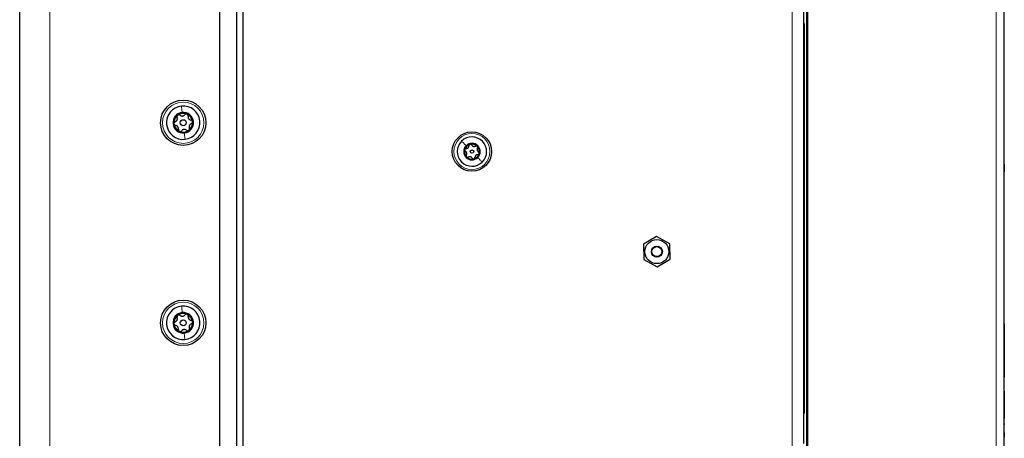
# Paper-space layout 'Blatt3' of a CAD drawing. Header units: millimetres. Extents: x 5 to 418, y 2 to 292.
# Tile 54 of 83: x 196 to 245, y 162 to 183. Entities that reach past the tile are written whole.
import ezdxf

# ---------------------------------------------------------------- set-up
doc = ezdxf.new("R2010")
doc.units = ezdxf.units.MM

psp = doc.layouts.new('Blatt3')

# ---------------------------------------------------------------- linework, layer by layer
at = {"color": 7, "linetype": 'Continuous', "lineweight": 25}
for p, q in [((196.0056, 96.2268), (196.0056, 242.0601)), ((206.0056, 133.9101), (206.0056, 231.4101)), ((206.8389, 231.4101), (206.8389, 133.9101)), ((206.0056, 135.0827), (206.0056, 230.3876)), ((235.3222, 122.8883), (235.3222, 208.7153)), ((245.1556, 208.5511), (245.1556, 137.988)), ((207.1722, 138.7185), (207.1722, 186.2185)), ((235.1556, 182.4685), (235.1556, 184.1351)), ((235.1556, 163.3018), (235.1556, 182.4685)), ((245.1722, 175.5845), (245.1556, 175.5845)), ((245.1722, 175.5845), (245.1722, 175.4012)), ((245.1722, 175.4012), (245.1556, 175.4012)), ((245.1722, 175.3845), (245.1556, 175.3845)), ((245.1722, 175.2012), (245.1556, 175.2012)), ((245.1722, 175.2004), (245.1556, 175.2004)), ((245.1722, 175.1981), (245.1556, 175.1981)), ((245.1722, 175.3845), (245.1722, 175.4012)), ((245.1722, 175.3845), (245.1722, 175.2012)), ((227.8109, 171.9786), (227.1583, 171.5887)), ((228.4748, 171.6083), (227.8109, 171.9786)), ((228.4861, 170.8482), (228.4748, 171.6083)), ((227.1583, 171.5887), (227.1696, 170.8286)), ((227.1696, 170.8286), (227.8335, 170.4584)), ((227.8335, 170.4584), (228.4861, 170.8482)), ((245.1722, 167.6185), (245.1556, 167.6185)), ((245.1722, 167.6185), (245.1722, 167.4518)), ((245.1722, 167.4518), (245.1722, 165.1185)), ((245.1722, 164.9518), (245.1556, 164.9518)), ((245.1722, 165.1185), (245.1722, 164.9518)), ((245.1722, 164.2518), (245.1556, 164.2518)), ((245.1722, 164.2518), (245.1722, 164.1726)), ((245.1722, 164.1726), (245.1722, 162.8736)), ((235.1556, 161.6351), (235.1556, 163.3018)), ((245.1722, 162.6361), (245.1722, 162.8736)), ((245.1722, 162.6361), (245.1556, 162.6361)), ((245.1722, 162.5778), (245.1556, 162.5778)), ((245.1722, 162.6361), (245.1722, 162.5778)), ((245.1722, 162.2111), (245.1722, 162.5778)), ((245.1722, 162.2111), (245.1556, 162.2111)), ((245.1722, 162.2064), (245.1556, 162.2064)), ((245.1722, 161.9518), (245.1556, 161.9518)), ((245.1722, 162.1772), (245.1722, 162.1185)), ((245.1722, 162.1185), (245.1722, 161.9518))]:
    psp.add_line(p, q, dxfattribs=at)
at = {"color": 7, "linetype": 'Continuous', "lineweight": 18}
for p, q in [((197.5056, 242.0601), (197.5056, 96.2268)), ((235.2906, 123.0442), (235.2906, 208.5478)), ((235.3573, 208.7153), (235.3573, 122.8883)), ((244.7607, 137.988), (244.7607, 208.5511)), ((234.5722, 138.7185), (234.5722, 186.2185)), ((235.1556, 182.6035), (235.1871, 182.6035)), ((235.1871, 182.6035), (235.1871, 163.1668)), ((245.1722, 167.4518), (245.1556, 167.4518)), ((245.1722, 165.1185), (245.1556, 165.1185)), ((245.1722, 164.1726), (245.1556, 164.1726)), ((235.1556, 163.1668), (235.1871, 163.1668)), ((245.1722, 162.8736), (245.1556, 162.8736)), ((245.1722, 162.1185), (245.1556, 162.1185))]:
    psp.add_line(p, q, dxfattribs=at)
at = {"color": 7, "linetype": 'Continuous', "lineweight": 25}
for centre, radius in [((204.1722, 177.6601), 1.1333), ((204.1722, 177.6601), 0.1491), ((218.5889, 176.2185), 0.9833), ((218.5889, 176.2185), 0.0863), ((227.8222, 171.2185), 0.6), ((227.8222, 171.2185), 0.275), ((227.8222, 171.2185), 0.25), ((204.1722, 167.6601), 1.1333), ((204.1722, 167.6601), 0.1491)]:
    psp.add_circle(centre, radius, dxfattribs=at)
at = {"color": 7, "linetype": 'Continuous', "lineweight": 18}
for centre, radius in [((204.1722, 177.6601), 1.0333), ((218.5889, 176.2185), 0.9), ((204.1722, 167.6601), 1.0333)]:
    psp.add_circle(centre, radius, dxfattribs=at)
for centre, start, end in [((235.1205, 182.6035), 0, 58.2531), ((235.1205, 163.1668), 301.7469, 0)]:
    psp.add_arc(centre, 0.0667, start, end, dxfattribs=at)
at = {"color": 7, "linetype": 'Continuous', "lineweight": 25}
for centre, radius, start, end in [((204.1722, 177.6601), 0.8333, 96.14838, 276.14838), ((204.1722, 177.6601), 0.8333, 276.14838, 96.14838), ((204.1722, 177.6601), 0.5133, 96.14838, 276.14838), ((204.1722, 177.6601), 0.4667, 126.14838, 186.14838), ((204.1722, 177.6601), 0.4667, 66.14838, 126.14838), ((204.1722, 177.6601), 0.5133, 276.14838, 96.14838), ((204.1722, 177.6601), 0.4667, 6.14838, 66.14838), ((204.1722, 177.6601), 0.4667, 186.14838, 246.14838), ((204.1722, 177.6601), 0.4667, 306.14838, 6.14838), ((204.1722, 177.6601), 0.4667, 246.14838, 306.14838), ((218.5889, 176.2185), 0.7333, 134.46617, 314.46617), ((218.5889, 176.2185), 0.7333, 314.46617, 134.46617), ((218.5889, 176.2185), 0.4125, 134.46617, 314.46617), ((218.5889, 176.2185), 0.375, 104.46617, 164.46617), ((218.5889, 176.2185), 0.4125, 314.46617, 134.46617), ((218.5889, 176.2185), 0.375, 44.46617, 104.46617), ((218.5889, 176.2185), 0.375, 164.46617, 224.46617), ((218.5889, 176.2185), 0.375, 284.46617, 344.46617), ((218.5889, 176.2185), 0.375, 344.46617, 44.46617), ((218.5889, 176.2185), 0.375, 224.46617, 284.46617), ((204.1722, 167.6601), 0.8333, 95.591, 275.591), ((204.1722, 167.6601), 0.5133, 95.591, 275.591), ((204.1722, 167.6601), 0.8333, 275.591, 95.591), ((204.1722, 167.6601), 0.5133, 275.591, 95.591), ((204.1722, 167.6601), 0.4667, 125.591, 185.591), ((204.1722, 167.6601), 0.4667, 65.591, 125.591), ((204.1722, 167.6601), 0.4667, 5.591, 65.591), ((204.1722, 167.6601), 0.4667, 305.591, 5.591), ((204.1722, 167.6601), 0.4667, 185.591, 245.591), ((204.1722, 167.6601), 0.4667, 245.591, 305.591)]:
    psp.add_arc(centre, radius, start, end, dxfattribs=at)
at = {"color": 7, "linetype": 'Continuous', "lineweight": 18}
for points in [[(204.083, 178.4887), (204.0876, 178.4459), (204.0968, 178.3602), (204.1104, 178.2337), (204.1172, 178.1705)], [(204.2615, 176.8316), (204.2569, 176.8744), (204.2476, 176.9601), (204.234, 177.0865), (204.2272, 177.1498)], [(218.0752, 176.7418), (218.1068, 176.7096), (218.17, 176.6452), (218.2566, 176.557), (218.2999, 176.5129)], [(219.1026, 175.6951), (219.071, 175.7273), (219.0078, 175.7917), (218.9211, 175.88), (218.8778, 175.9241)], [(204.091, 168.4895), (204.0952, 168.4466), (204.1036, 168.3609), (204.116, 168.2343), (204.1222, 168.171)], [(204.2534, 166.8308), (204.2492, 166.8736), (204.2408, 166.9594), (204.2284, 167.086), (204.2222, 167.1492)]]:
    psp.add_open_spline(points, degree=3, dxfattribs=at)
at = {"color": 7, "linetype": 'Continuous', "lineweight": 25}
for points, knots in [([(203.8969, 178.037), (203.8888, 178.0296), (203.8725, 178.0149), (203.8599, 177.9847), (203.857, 177.9536), (203.863, 177.9348), (203.866, 177.9254)], [0, 0, 0, 0, 0.249858, 0.4994668, 0.7490113, 1, 1, 1, 1]), ([(204.0126, 178.0326), (204.0046, 178.0383), (203.9886, 178.0497), (203.958, 178.0563), (203.9254, 178.0536), (203.9064, 178.0425), (203.8969, 178.037)], [0, 0, 0, 0, 0.249806, 0.5000545, 0.7503094, 1, 1, 1, 1]), ([(204.0126, 178.0326), (204.0301, 178.0205), (204.0562, 178.0024), (204.101, 177.9933), (204.1361, 177.993), (204.1704, 178.0007), (204.2125, 178.0191), (204.2343, 178.0425), (204.2488, 178.058)], [0, 0, 0, 0, 0.2491937, 0.3743301, 0.4989253, 0.6240038, 0.7497569, 1, 1, 1, 1]), ([(204.3609, 178.087), (204.3505, 178.0903), (204.3295, 178.0971), (204.2972, 178.0929), (204.2687, 178.0799), (204.2555, 178.0653), (204.2488, 178.058)], [0, 0, 0, 0, 0.25003202, 0.49963172, 0.74922753, 1, 1, 1, 1]), ([(204.415, 177.9846), (204.4159, 177.9943), (204.4177, 178.0139), (204.4082, 178.0437), (204.3896, 178.0706), (204.3705, 178.0815), (204.3609, 178.087)], [0, 0, 0, 0, 0.249816, 0.4999076, 0.7501199, 1, 1, 1, 1]), ([(204.415, 177.9846), (204.4132, 177.9634), (204.4107, 177.9317), (204.4251, 177.8884), (204.4424, 177.8578), (204.4663, 177.832), (204.5032, 177.8048), (204.5344, 177.7975), (204.5551, 177.7927)], [0, 0, 0, 0, 0.2492191, 0.3743567, 0.4989469, 0.6240198, 0.7497675, 1, 1, 1, 1]), ([(203.7699, 177.7081), (203.761, 177.7041), (203.7431, 177.6959), (203.722, 177.6728), (203.7081, 177.6432), (203.7082, 177.6212), (203.7082, 177.6102)], [0, 0, 0, 0, 0.2498531, 0.4999013, 0.7501145, 1, 1, 1, 1]), ([(203.7082, 177.6102), (203.7105, 177.5994), (203.7151, 177.5779), (203.735, 177.552), (203.7605, 177.5338), (203.7797, 177.5297), (203.7893, 177.5276)], [0, 0, 0, 0, 0.2499898, 0.4996108, 0.7491272, 1, 1, 1, 1]), ([(203.7699, 177.7081), (203.789, 177.7172), (203.8178, 177.7309), (203.8481, 177.765), (203.8659, 177.7953), (203.8764, 177.8289), (203.8815, 177.8745), (203.8722, 177.9051), (203.866, 177.9254)], [0, 0, 0, 0, 0.2492203, 0.374358, 0.498948, 0.6240206, 0.749768, 1, 1, 1, 1]), ([(203.9295, 177.3357), (203.9312, 177.3568), (203.9338, 177.3886), (203.9193, 177.4319), (203.902, 177.4624), (203.8782, 177.4883), (203.8412, 177.5155), (203.8101, 177.5227), (203.7893, 177.5276)], [0, 0, 0, 0, 0.2492191, 0.3743567, 0.4989469, 0.6240198, 0.7497675, 1, 1, 1, 1]), ([(204.5745, 177.6121), (204.5554, 177.6031), (204.5266, 177.5894), (204.4964, 177.5552), (204.4785, 177.525), (204.4681, 177.4914), (204.463, 177.4458), (204.4723, 177.4152), (204.4785, 177.3949)], [0, 0, 0, 0, 0.24922033, 0.37435801, 0.49894799, 0.62402062, 0.74976801, 1, 1, 1, 1]), ([(204.6362, 177.7101), (204.6339, 177.7209), (204.6293, 177.7424), (204.6094, 177.7683), (204.584, 177.7864), (204.5647, 177.7906), (204.5551, 177.7927)], [0, 0, 0, 0, 0.2499898, 0.4996108, 0.7491272, 1, 1, 1, 1]), ([(204.5745, 177.6121), (204.5835, 177.6162), (204.6014, 177.6244), (204.6224, 177.6475), (204.6363, 177.6771), (204.6362, 177.6991), (204.6362, 177.7101)], [0, 0, 0, 0, 0.2498531, 0.4999013, 0.7501145, 1, 1, 1, 1]), ([(203.9295, 177.3357), (203.9286, 177.3259), (203.9267, 177.3064), (203.9362, 177.2766), (203.9549, 177.2497), (203.974, 177.2388), (203.9835, 177.2333)], [0, 0, 0, 0, 0.249816, 0.4999076, 0.7501199, 1, 1, 1, 1]), ([(203.9835, 177.2333), (203.994, 177.2299), (204.0149, 177.2232), (204.0473, 177.2274), (204.0757, 177.2404), (204.089, 177.255), (204.0956, 177.2623)], [0, 0, 0, 0, 0.25003202, 0.49963172, 0.74922753, 1, 1, 1, 1]), ([(204.3318, 177.2877), (204.3144, 177.2998), (204.2882, 177.3178), (204.2435, 177.327), (204.2083, 177.3273), (204.174, 177.3196), (204.132, 177.3012), (204.1101, 177.2778), (204.0956, 177.2623)], [0, 0, 0, 0, 0.2491937, 0.3743301, 0.4989253, 0.6240038, 0.7497569, 1, 1, 1, 1]), ([(204.3318, 177.2877), (204.3398, 177.282), (204.3558, 177.2706), (204.3864, 177.2639), (204.419, 177.2667), (204.438, 177.2778), (204.4475, 177.2833)], [0, 0, 0, 0, 0.249806, 0.5000545, 0.7503094, 1, 1, 1, 1]), ([(204.4475, 177.2833), (204.4557, 177.2907), (204.472, 177.3054), (204.4845, 177.3356), (204.4875, 177.3667), (204.4815, 177.3855), (204.4785, 177.3949)], [0, 0, 0, 0, 0.249858, 0.4994668, 0.7490113, 1, 1, 1, 1]), ([(218.4952, 176.5816), (218.4869, 176.5785), (218.4704, 176.5724), (218.4521, 176.5535), (218.4406, 176.5312), (218.4395, 176.5154), (218.439, 176.5075)], [0, 0, 0, 0, 0.250033, 0.4996315, 0.7492277, 1, 1, 1, 1]), ([(218.5803, 176.5439), (218.576, 176.5506), (218.5674, 176.5638), (218.5466, 176.5779), (218.5214, 176.5855), (218.5039, 176.5829), (218.4952, 176.5816)], [0, 0, 0, 0, 0.2498147, 0.4999078, 0.7501201, 1, 1, 1, 1]), ([(218.5803, 176.5439), (218.5897, 176.5298), (218.6039, 176.5085), (218.6346, 176.4884), (218.6607, 176.4777), (218.6887, 176.4733), (218.7255, 176.4746), (218.7487, 176.4855), (218.7642, 176.4928)], [0, 0, 0, 0, 0.2491995, 0.3743362, 0.4989302, 0.6240074, 0.7497593, 1, 1, 1, 1]), ([(218.2276, 176.3189), (218.2261, 176.3102), (218.2231, 176.2928), (218.2303, 176.2675), (218.2439, 176.2464), (218.257, 176.2376), (218.2636, 176.2331)], [0, 0, 0, 0, 0.2498571, 0.4994664, 0.7490114, 1, 1, 1, 1]), ([(218.3027, 176.3738), (218.2948, 176.3734), (218.2791, 176.3726), (218.2564, 176.3615), (218.2373, 176.3436), (218.2308, 176.3271), (218.2276, 176.3189)], [0, 0, 0, 0, 0.24980712, 0.50005507, 0.75030939, 1, 1, 1, 1]), ([(218.3113, 176.0483), (218.3189, 176.0635), (218.3302, 176.0865), (218.3323, 176.1231), (218.3284, 176.1511), (218.3183, 176.1775), (218.2988, 176.2087), (218.2777, 176.2234), (218.2636, 176.2331)], [0, 0, 0, 0, 0.249201, 0.3743378, 0.4989316, 0.6240084, 0.74976, 1, 1, 1, 1]), ([(218.3113, 176.0483), (218.3077, 176.0413), (218.3005, 176.0272), (218.2988, 176.0021), (218.3047, 175.9765), (218.3158, 175.9627), (218.3213, 175.9558)], [0, 0, 0, 0, 0.2498519, 0.4999015, 0.7501147, 1, 1, 1, 1]), ([(218.3027, 176.3738), (218.3197, 176.3749), (218.3452, 176.3765), (218.378, 176.393), (218.4003, 176.4103), (218.4181, 176.4323), (218.4354, 176.4648), (218.4375, 176.4904), (218.439, 176.5075)], [0, 0, 0, 0, 0.2491679, 0.3743031, 0.4989033, 0.6239875, 0.7497462, 1, 1, 1, 1]), ([(218.8751, 176.0632), (218.8581, 176.0621), (218.8325, 176.0604), (218.7998, 176.0439), (218.7775, 176.0266), (218.7597, 176.0047), (218.7424, 175.9721), (218.7402, 175.9465), (218.7388, 175.9295)], [0, 0, 0, 0, 0.2491679, 0.3743031, 0.4989033, 0.6239875, 0.7497462, 1, 1, 1, 1]), ([(218.8565, 176.4812), (218.8497, 176.4868), (218.8361, 176.4981), (218.8107, 176.5045), (218.7856, 176.5032), (218.7713, 176.4963), (218.7642, 176.4928)], [0, 0, 0, 0, 0.2499907, 0.4996106, 0.7491271, 1, 1, 1, 1]), ([(218.8665, 176.3887), (218.8589, 176.3734), (218.8476, 176.3505), (218.8455, 176.3138), (218.8493, 176.2859), (218.8595, 176.2595), (218.879, 176.2282), (218.9001, 176.2136), (218.9141, 176.2038)], [0, 0, 0, 0, 0.249201, 0.3743378, 0.4989316, 0.6240084, 0.74976, 1, 1, 1, 1]), ([(218.8665, 176.3887), (218.8701, 176.3957), (218.8772, 176.4097), (218.879, 176.4348), (218.873, 176.4604), (218.862, 176.4742), (218.8565, 176.4812)], [0, 0, 0, 0, 0.2498519, 0.4999015, 0.7501147, 1, 1, 1, 1]), ([(218.8751, 176.0632), (218.8829, 176.0636), (218.8987, 176.0644), (218.9213, 176.0754), (218.9405, 176.0934), (218.947, 176.1098), (218.9502, 176.118)], [0, 0, 0, 0, 0.2498071, 0.5000551, 0.7503094, 1, 1, 1, 1]), ([(218.9502, 176.118), (218.9517, 176.1268), (218.9546, 176.1442), (218.9475, 176.1694), (218.9338, 176.1905), (218.9207, 176.1994), (218.9141, 176.2038)], [0, 0, 0, 0, 0.2498571, 0.4994664, 0.7490114, 1, 1, 1, 1]), ([(218.3213, 175.9558), (218.3281, 175.9501), (218.3417, 175.9389), (218.3671, 175.9324), (218.3922, 175.9337), (218.4064, 175.9406), (218.4136, 175.9441)], [0, 0, 0, 0, 0.2499907, 0.4996106, 0.7491271, 1, 1, 1, 1]), ([(218.5975, 175.893), (218.588, 175.9072), (218.5739, 175.9284), (218.5432, 175.9485), (218.517, 175.9592), (218.4891, 175.9636), (218.4523, 175.9624), (218.429, 175.9514), (218.4136, 175.9441)], [0, 0, 0, 0, 0.2491995, 0.3743362, 0.4989302, 0.6240074, 0.7497593, 1, 1, 1, 1]), ([(218.5975, 175.893), (218.6018, 175.8864), (218.6104, 175.8731), (218.6312, 175.859), (218.6563, 175.8514), (218.6738, 175.854), (218.6826, 175.8554)], [0, 0, 0, 0, 0.24981472, 0.49990781, 0.75012012, 1, 1, 1, 1]), ([(218.6826, 175.8554), (218.6909, 175.8584), (218.7074, 175.8646), (218.7257, 175.8834), (218.7372, 175.9058), (218.7383, 175.9216), (218.7388, 175.9295)], [0, 0, 0, 0, 0.250033, 0.4996315, 0.7492277, 1, 1, 1, 1]), ([(203.7704, 167.7121), (203.7614, 167.7081), (203.7435, 167.7001), (203.7222, 167.6771), (203.7079, 167.6477), (203.7078, 167.6257), (203.7078, 167.6147)], [0, 0, 0, 0, 0.24985308, 0.49990135, 0.75011449, 1, 1, 1, 1]), ([(203.7704, 167.7121), (203.7896, 167.7209), (203.8185, 167.7343), (203.8491, 167.7682), (203.8672, 167.7983), (203.878, 167.8317), (203.8836, 167.8773), (203.8746, 167.908), (203.8686, 167.9284)], [0, 0, 0, 0, 0.2492203, 0.374358, 0.498948, 0.6240206, 0.749768, 1, 1, 1, 1]), ([(203.9006, 168.0396), (203.8924, 168.0323), (203.8759, 168.0178), (203.8631, 167.9877), (203.8598, 167.9566), (203.8656, 167.9378), (203.8686, 167.9284)], [0, 0, 0, 0, 0.249858, 0.4994668, 0.7490113, 1, 1, 1, 1]), ([(204.0163, 168.0341), (204.0083, 168.0399), (203.9924, 168.0514), (203.9619, 168.0584), (203.9293, 168.056), (203.9102, 168.0451), (203.9006, 168.0396)], [0, 0, 0, 0, 0.24980599, 0.50005449, 0.75030941, 1, 1, 1, 1]), ([(204.0163, 168.0341), (204.0336, 168.0219), (204.0596, 168.0035), (204.1042, 167.994), (204.1393, 167.9933), (204.1737, 168.0007), (204.2159, 168.0187), (204.238, 168.0418), (204.2527, 168.0572)], [0, 0, 0, 0, 0.2491937, 0.3743301, 0.4989253, 0.6240038, 0.7497569, 1, 1, 1, 1]), ([(204.3651, 168.0851), (204.3546, 168.0886), (204.3338, 168.0956), (204.3014, 168.0916), (204.2728, 168.0789), (204.2594, 168.0645), (204.2527, 168.0572)], [0, 0, 0, 0, 0.250032, 0.4996317, 0.7492275, 1, 1, 1, 1]), ([(204.4181, 167.9822), (204.4191, 167.992), (204.4212, 168.0115), (204.412, 168.0414), (204.3936, 168.0684), (204.3746, 168.0795), (204.3651, 168.0851)], [0, 0, 0, 0, 0.249816, 0.4999076, 0.7501199, 1, 1, 1, 1]), ([(204.4181, 167.9822), (204.4162, 167.9611), (204.4133, 167.9294), (204.4273, 167.8859), (204.4443, 167.8552), (204.4679, 167.8291), (204.5046, 167.8016), (204.5357, 167.794), (204.5564, 167.789)], [0, 0, 0, 0, 0.2492191, 0.3743567, 0.4989469, 0.6240198, 0.7497675, 1, 1, 1, 1]), ([(204.6367, 167.7056), (204.6345, 167.7164), (204.6301, 167.7379), (204.6105, 167.764), (204.5852, 167.7824), (204.566, 167.7868), (204.5564, 167.789)], [0, 0, 0, 0, 0.2499898, 0.4996108, 0.7491272, 1, 1, 1, 1]), ([(204.5741, 167.6082), (204.583, 167.6122), (204.601, 167.6202), (204.6223, 167.6431), (204.6365, 167.6726), (204.6366, 167.6946), (204.6367, 167.7056)], [0, 0, 0, 0, 0.2498531, 0.4999013, 0.7501145, 1, 1, 1, 1]), ([(203.7078, 167.6147), (203.71, 167.6039), (203.7143, 167.5823), (203.734, 167.5562), (203.7593, 167.5379), (203.7785, 167.5335), (203.7881, 167.5313)], [0, 0, 0, 0, 0.2499898, 0.4996108, 0.7491272, 1, 1, 1, 1]), ([(203.9263, 167.3381), (203.9283, 167.3592), (203.9311, 167.3909), (203.9171, 167.4343), (203.9001, 167.4651), (203.8765, 167.4912), (203.8398, 167.5187), (203.8088, 167.5263), (203.7881, 167.5313)], [0, 0, 0, 0, 0.2492191, 0.3743567, 0.4989469, 0.6240198, 0.7497675, 1, 1, 1, 1]), ([(203.9263, 167.3381), (203.9253, 167.3283), (203.9233, 167.3088), (203.9325, 167.2789), (203.9509, 167.2518), (203.9699, 167.2407), (203.9794, 167.2352)], [0, 0, 0, 0, 0.249816, 0.4999076, 0.7501199, 1, 1, 1, 1]), ([(203.9794, 167.2352), (203.9898, 167.2317), (204.0107, 167.2247), (204.0431, 167.2286), (204.0716, 167.2414), (204.085, 167.2558), (204.0917, 167.263)], [0, 0, 0, 0, 0.250032, 0.4996317, 0.7492275, 1, 1, 1, 1]), ([(204.3282, 167.2862), (204.3109, 167.2984), (204.2849, 167.3167), (204.2402, 167.3263), (204.2051, 167.327), (204.1707, 167.3196), (204.1285, 167.3016), (204.1064, 167.2784), (204.0917, 167.263)], [0, 0, 0, 0, 0.2491937, 0.3743301, 0.4989253, 0.6240038, 0.7497569, 1, 1, 1, 1]), ([(204.3282, 167.2862), (204.3361, 167.2804), (204.352, 167.2689), (204.3825, 167.2619), (204.4152, 167.2643), (204.4343, 167.2752), (204.4438, 167.2806)], [0, 0, 0, 0, 0.249806, 0.5000545, 0.7503094, 1, 1, 1, 1]), ([(204.4438, 167.2806), (204.4521, 167.2879), (204.4685, 167.3025), (204.4813, 167.3325), (204.4846, 167.3636), (204.4788, 167.3825), (204.4759, 167.3919)], [0, 0, 0, 0, 0.249858, 0.4994668, 0.7490113, 1, 1, 1, 1]), ([(204.5741, 167.6082), (204.5548, 167.5993), (204.5259, 167.586), (204.4953, 167.5521), (204.4772, 167.522), (204.4664, 167.4885), (204.4609, 167.443), (204.4699, 167.4123), (204.4759, 167.3919)], [0, 0, 0, 0, 0.2492203, 0.374358, 0.498948, 0.6240206, 0.749768, 1, 1, 1, 1])]:
    psp.add_open_spline(points, degree=3, knots=knots, dxfattribs=at)

doc.saveas('drawing.dxf')
